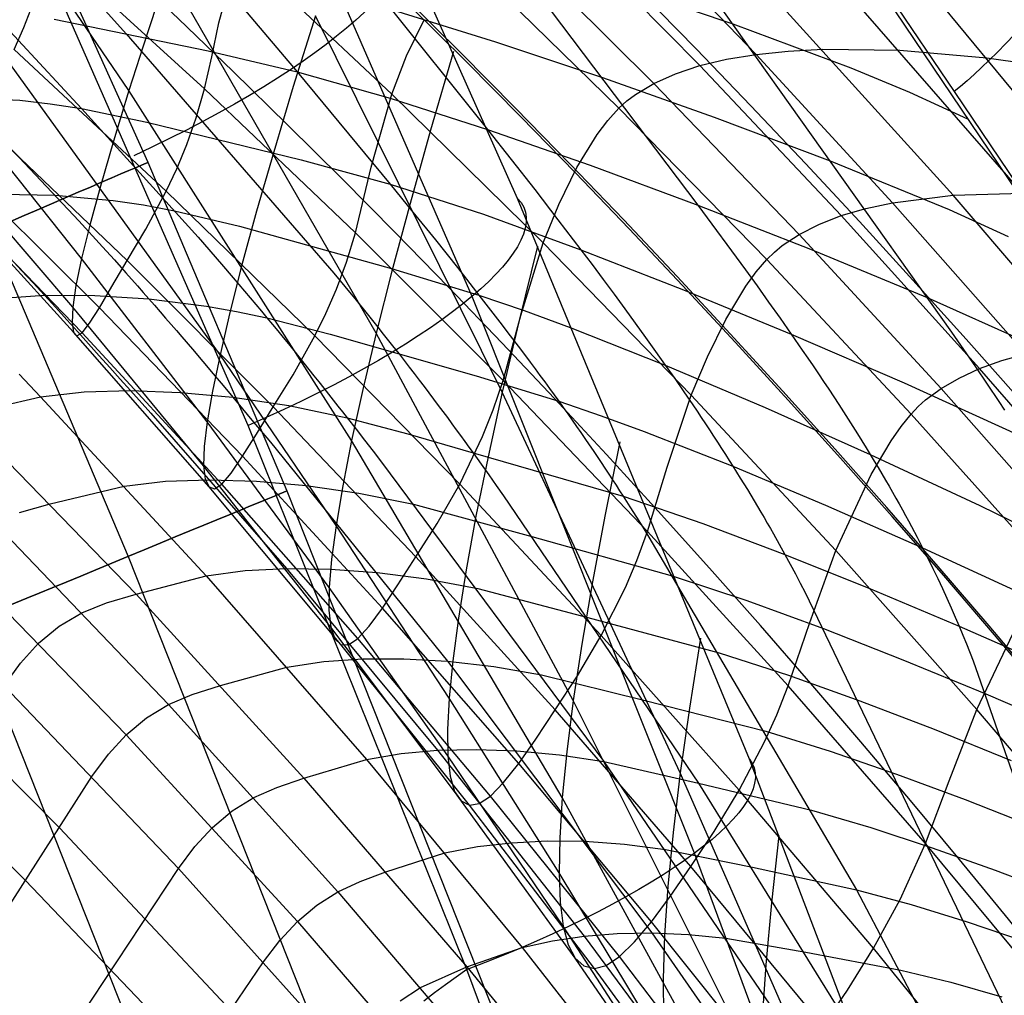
# Model space of a CAD drawing. Extents: x -919 to -345, y -585 to -19.
# Tile 113 of 123: x -442 to -413, y -191 to -163. Entities that reach past the tile are written whole.
import ezdxf

# ---------------------------------------------------------------- set-up
doc = ezdxf.new("R2010")
doc.units = 0
doc.layers.add('SCHIUMATO', color=84, linetype='CONTINUOUS')
doc.layers.add('TELAIO', color=3, linetype='CONTINUOUS')

msp = doc.modelspace()

# ---------------------------------------------------------------- linework, layer by layer
at = {"layer": 'SCHIUMATO'}
for p, q in [((-428.54, -171.019, -42.379), (-438.994, -147.056, -41.884)), ((-435.053, -174.773, -46.997), (-445.325, -151.35, -46.996)), ((-427.215, -168.166, -34.141), (-434.411, -152.063, -33.542)), ((-446.791, -154.251, 257.233), (-438.592, -163.38, 255.924)), ((-441.857, -154.781, 268.892), (-433.623, -164.483, 267.64)), ((-438.515, -165.029, 12.889), (-445.292, -155.079, 13.268)), ((-436.381, -155.802, 280.575), (-428.086, -166.164, 279.423)), ((-448.006, -156.822, 246.79), (-439.894, -165.553, 245.472)), ((-430.356, -157.262, 292.282), (-421.976, -168.366, 291.272)), ((-423.793, -159.125, 304.016), (-414.6, -172.057, 303.134)), ((-420.279, -163.985, 202.983), (-424.333, -159.761, 204.056)), ((-421.92, -164.306, 196.751), (-426.126, -160.036, 197.456)), ((-423.253, -164.825, 190.956), (-427.573, -160.529, 191.341)), ((-414.556, -168.075, 208.152), (-421.207, -160.73, 210.767)), ((-412.54, -168.017, 214.764), (-418.791, -160.832, 218.184)), ((-417.372, -160.833, 315.904), (-414.526, -165.056, 315.693)), ((-436.321, -164.977, 154.438), (-440.811, -160.887, 154.536)), ((-435.899, -163.066, 161.851), (-435.338, -160.944, 169.458)), ((-430.872, -165.131, 169.381), (-435.338, -160.944, 169.458)), ((-424.273, -165.545, 185.612), (-428.666, -161.245, 185.725)), ((-437.383, -161.566, -2.628), (-437.988, -163.382, 5.127)), ((-431.328, -172.087, -3.011), (-437.383, -161.566, -2.628)), ((-417.003, -161.58, 315.894), (-407.296, -176.014, 315.234)), ((-424.306, -161.959, 297.833), (-420.954, -163.091, 303.734)), ((-410.269, -168.126, 221.744), (-415.209, -162.133, 225.438)), ((-441.571, -163.199, 142.91), (-441.296, -162.5, 146.849)), ((-433.094, -162.859, -18.338), (-433.737, -164.917, -10.586)), ((-427.66, -173.799, -18.732), (-433.094, -162.859, -18.338)), ((-430.826, -162.69, 279.805), (-427.862, -163.615, 285.688)), ((-435.867, -172.715, 28.283), (-442.896, -162.986, 28.614)), ((-440.691, -162.954, 250.775), (-436.209, -163.876, 261.651)), ((-436.109, -164.054, 158.156), (-435.899, -163.066, 161.851)), ((-430.441, -164.021, 173.44), (-429.919, -162.954, 177.594)), ((-420.954, -163.091, 303.734), (-417.528, -164.367, 309.671)), ((-441.856, -163.833, 138.925), (-441.571, -163.199, 142.91)), ((-438.592, -163.38, 255.924), (-432.562, -170.337, 254.956)), ((-437.988, -163.382, 5.127), (-438.515, -165.029, 12.889)), ((-427.862, -163.615, 285.688), (-424.751, -164.652, 291.601)), ((-437.429, -167.952, 138.837), (-441.856, -163.833, 138.925)), ((-436.209, -163.876, 261.651), (-433.623, -164.483, 267.64)), ((-430.872, -165.131, 169.381), (-430.441, -164.021, 173.44)), ((-429.082, -163.891, -33.991), (-429.746, -166.182, -26.278)), ((-421.137, -164.122, 199.817), (-420.279, -163.985, 202.983)), ((-420.279, -163.985, 202.983), (-419.346, -163.888, 206.255)), ((-416.312, -168.296, 201.912), (-420.279, -163.985, 202.983)), ((-419.346, -163.888, 206.255), (-418.337, -163.832, 209.633)), ((-418.337, -163.832, 209.633), (-416.098, -163.861, 216.7)), ((-416.098, -163.861, 216.7), (-413.57, -164.079, 224.178)), ((-436.321, -164.977, 154.438), (-436.109, -164.054, 158.156)), ((-422.629, -164.545, 193.783), (-421.92, -164.306, 196.751)), ((-421.92, -164.306, 196.751), (-421.137, -164.122, 199.817)), ((-417.804, -168.668, 196.045), (-421.92, -164.306, 196.751)), ((-413.57, -164.079, 224.178), (-410.759, -164.479, 232.057)), ((-433.623, -164.483, 267.64), (-430.917, -165.249, 273.556)), ((-433.623, -164.483, 267.64), (-430.919, -167.754, 267.194)), ((-423.253, -164.825, 190.956), (-422.629, -164.545, 193.783)), ((-417.528, -164.367, 309.671), (-415.819, -165.08, 312.664)), ((-424.751, -164.652, 291.601), (-421.497, -165.8, 297.52)), ((-423.79, -165.142, 188.282), (-423.253, -164.825, 190.956)), ((-419.027, -169.215, 190.569), (-423.253, -164.825, 190.956)), ((-438.515, -165.029, 12.889), (-438.967, -166.507, 20.664)), ((-432.04, -175.207, 12.535), (-438.515, -165.029, 12.889)), ((-436.564, -165.826, 150.64), (-436.321, -164.977, 154.438)), ((-431.931, -169.169, 154.336), (-436.321, -164.977, 154.438)), ((-433.737, -164.917, -10.586), (-434.307, -166.81, -2.821)), ((-431.47, -167.258, 161.748), (-430.872, -165.131, 169.381)), ((-426.47, -169.459, 169.342), (-430.872, -165.131, 169.381)), ((-424.035, -165.329, 186.958), (-423.79, -165.142, 188.282)), ((-415.819, -165.08, 312.664), (-414.133, -165.855, 315.682)), ((-414.526, -165.056, 315.693), (-407.418, -175.621, 315.172)), ((-439.89, -169.91, 44.011), (-443.623, -165.236, 44.164)), ((-443.374, -165.217, 235.549), (-441.688, -165.314, 240.531)), ((-443.374, -165.217, 235.549), (-439.968, -168.821, 235.176)), ((-441.688, -165.314, 240.531), (-440.803, -165.414, 243.013)), ((-440.803, -165.414, 243.013), (-439.894, -165.553, 245.472)), ((-430.917, -165.249, 273.556), (-428.086, -166.164, 279.423)), ((-424.273, -165.545, 185.612), (-424.035, -165.329, 186.958)), ((-439.894, -165.553, 245.472), (-437.99, -165.948, 250.353)), ((-439.894, -165.553, 245.472), (-436.504, -169.299, 245.076)), ((-424.592, -165.898, 183.696), (-424.273, -165.545, 185.612)), ((-419.974, -169.944, 185.496), (-424.273, -165.545, 185.612)), ((-438.571, -169.971, 122.72), (-442.921, -165.812, 122.815)), ((-437.99, -165.948, 250.353), (-433.505, -167.045, 261.216)), ((-436.836, -166.602, 146.763), (-436.564, -165.826, 150.64)), ((-424.903, -166.31, 181.711), (-424.592, -165.898, 183.696)), ((-421.497, -165.8, 297.52), (-418.124, -167.07, 303.453)), ((-429.746, -166.182, -26.278), (-430.342, -168.312, -18.541)), ((-428.086, -166.164, 279.423), (-425.107, -167.205, 285.331)), ((-428.086, -166.164, 279.423), (-426.718, -167.913, 279.228)), ((-425.493, -167.27, 177.604), (-424.903, -166.31, 181.711)), ((-438.967, -166.507, 20.664), (-439.346, -167.814, 28.447)), ((-437.127, -167.31, 142.823), (-436.836, -166.602, 146.763)), ((-440.147, -171.326, 59.585), (-444.04, -166.793, 59.722)), ((-434.307, -166.81, -2.821), (-434.804, -168.535, 4.94)), ((-439.373, -171.345, 106.698), (-443.633, -167.123, 106.794)), ((-433.505, -167.045, 261.216), (-430.919, -167.754, 267.194)), ((-418.124, -167.07, 303.453), (-414.672, -168.49, 309.425)), ((-437.429, -167.952, 138.837), (-437.127, -167.31, 142.823)), ((-431.931, -169.169, 154.336), (-431.47, -167.258, 161.748)), ((-426.021, -168.346, 173.434), (-425.493, -167.27, 177.604)), ((-425.107, -167.205, 285.331), (-421.976, -168.366, 291.272)), ((-440.124, -172.057, 75.183), (-444.157, -167.647, 75.298)), ((-439.877, -172.078, 90.714), (-444.033, -167.772, 90.808)), ((-439.346, -167.814, 28.447), (-439.653, -168.948, 36.23)), ((-438.027, -169.059, 130.785), (-437.429, -167.952, 138.837)), ((-433.11, -172.168, 138.732), (-437.429, -167.952, 138.837)), ((-430.919, -167.754, 267.194), (-428.211, -168.628, 273.098)), ((-430.919, -167.754, 267.194), (-430.257, -168.567, 267.053)), ((-426.718, -167.913, 279.228), (-426.042, -168.788, 279.106)), ((-414.556, -168.075, 208.152), (-412.54, -168.017, 214.764)), ((-442.224, -168.042, 230.305), (-440.657, -168.075, 235.248)), ((-440.657, -168.075, 235.248), (-438.973, -168.228, 240.228)), ((-438.973, -168.228, 240.228), (-438.092, -168.358, 242.703)), ((-430.342, -168.312, -18.541), (-430.869, -170.281, -10.782)), ((-420.476, -184.471, -34.679), (-427.215, -168.166, -34.141)), ((-417.091, -168.46, 198.935), (-416.312, -168.296, 201.912)), ((-416.312, -168.296, 201.912), (-414.556, -168.075, 208.152)), ((-412.436, -172.689, 200.844), (-416.312, -168.296, 201.912)), ((-410.861, -172.394, 206.676), (-414.556, -168.075, 208.152)), ((-438.092, -168.358, 242.703), (-437.188, -168.526, 245.151)), ((-437.188, -168.526, 245.151), (-435.298, -168.979, 249.994)), ((-434.804, -168.535, 4.94), (-435.228, -170.095, 12.71)), ((-430.257, -168.567, 267.053), (-429.605, -169.376, 266.894)), ((-426.47, -169.459, 169.342), (-426.021, -168.346, 173.434)), ((-421.976, -168.366, 291.272), (-418.701, -169.644, 297.224)), ((-421.976, -168.366, 291.272), (-420.594, -170.243, 291.098)), ((-417.804, -168.668, 196.045), (-417.091, -168.46, 198.935)), ((-414.672, -168.49, 309.425), (-412.949, -169.275, 312.438)), ((-439.968, -168.821, 235.176), (-439.28, -169.577, 235.084)), ((-428.211, -168.628, 273.098), (-425.377, -169.659, 278.954)), ((-426.042, -168.788, 279.106), (-425.377, -169.659, 278.954)), ((-418.453, -168.924, 193.24), (-417.804, -168.668, 196.045)), ((-413.783, -173.116, 195.34), (-417.804, -168.668, 196.045)), ((-439.653, -168.948, 36.23), (-439.89, -169.91, 44.011)), ((-438.571, -169.971, 122.72), (-438.027, -169.059, 130.785)), ((-435.298, -168.979, 249.994), (-430.877, -170.202, 260.685)), ((-432.192, -170.021, 150.539), (-431.931, -169.169, 154.336)), ((-427.636, -173.463, 154.232), (-431.931, -169.169, 154.336)), ((-419.027, -169.215, 190.569), (-418.453, -168.924, 193.24)), ((-436.504, -169.299, 245.076), (-435.823, -170.082, 244.979)), ((-429.605, -169.376, 266.894), (-428.965, -170.18, 266.719)), ((-427.119, -171.572, 161.664), (-426.47, -169.459, 169.342)), ((-422.165, -173.887, 169.3), (-426.47, -169.459, 169.342)), ((-419.522, -169.538, 188.043), (-419.027, -169.215, 190.569)), ((-414.897, -173.697, 190.18), (-419.027, -169.215, 190.569)), ((-439.28, -169.577, 235.084), (-438.939, -169.956, 235.025)), ((-426.639, -169.554, -34.19), (-427.182, -171.756, -26.473)), ((-425.377, -169.659, 278.954), (-422.394, -170.824, 284.851)), ((-425.377, -169.659, 278.954), (-425.05, -170.092, 278.863)), ((-419.974, -169.944, 185.496), (-419.751, -169.726, 186.785)), ((-419.751, -169.726, 186.785), (-419.522, -169.538, 188.043)), ((-418.701, -169.644, 297.224), (-415.304, -171.05, 303.195)), ((-441.972, -169.906, 225.161), (-441.636, -170.267, 225.085)), ((-439.89, -169.91, 44.011), (-440.055, -170.704, 51.789)), ((-436.24, -174.662, 43.863), (-439.89, -169.91, 44.011)), ((-439.016, -170.732, 114.712), (-438.571, -169.971, 122.72)), ((-438.939, -169.956, 235.025), (-438.601, -170.335, 234.954)), ((-434.322, -174.23, 122.626), (-438.571, -169.971, 122.72)), ((-432.482, -170.803, 146.661), (-432.192, -170.021, 150.539)), ((-420.279, -170.299, 183.638), (-419.974, -169.944, 185.496)), ((-415.775, -174.437, 185.375), (-419.974, -169.944, 185.496)), ((-441.636, -170.267, 225.085), (-441.302, -170.627, 224.998)), ((-435.823, -170.082, 244.979), (-435.487, -170.474, 244.916)), ((-435.228, -170.095, 12.71), (-435.582, -171.489, 20.492)), ((-430.869, -170.281, -10.782), (-431.328, -172.087, -3.011)), ((-430.877, -170.202, 260.685), (-428.339, -170.977, 266.526)), ((-428.965, -170.18, 266.719), (-428.339, -170.977, 266.526)), ((-425.05, -170.092, 278.863), (-424.728, -170.524, 278.761)), ((-420.594, -170.243, 291.098), (-420.254, -170.712, 291.038)), ((-420.58, -170.715, 181.69), (-420.279, -170.299, 183.638)), ((-438.601, -170.335, 234.954), (-438.266, -170.713, 234.868)), ((-435.487, -170.474, 244.916), (-435.154, -170.865, 244.838)), ((-432.562, -170.337, 254.956), (-432.235, -170.733, 254.89)), ((-424.728, -170.524, 278.761), (-424.41, -170.952, 278.649)), ((-441.302, -170.627, 224.998), (-440.972, -170.985, 224.897)), ((-440.055, -170.704, 51.789), (-440.147, -171.326, 59.585)), ((-439.373, -171.345, 106.698), (-439.016, -170.732, 114.712)), ((-438.266, -170.713, 234.868), (-438.1, -170.901, 234.819)), ((-435.154, -170.865, 244.838), (-434.989, -171.06, 244.793)), ((-432.791, -171.517, 142.719), (-432.482, -170.803, 146.661)), ((-432.235, -170.733, 254.89), (-431.911, -171.129, 254.814)), ((-422.394, -170.824, 284.851), (-419.259, -172.115, 290.782)), ((-421.163, -171.686, 177.61), (-420.58, -170.715, 181.69)), ((-420.254, -170.712, 291.038), (-419.918, -171.181, 290.967)), ((-442.336, -171.075, 220.045), (-440.972, -170.985, 224.897)), ((-440.972, -170.985, 224.897), (-439.506, -170.988, 229.805)), ((-440.972, -170.985, 224.897), (-440.645, -171.342, 224.782)), ((-439.506, -170.988, 229.805), (-437.936, -171.089, 234.766)), ((-438.1, -170.901, 234.819), (-437.936, -171.089, 234.766)), ((-437.936, -171.089, 234.766), (-436.262, -171.3, 239.741)), ((-437.936, -171.089, 234.766), (-437.772, -171.275, 234.707)), ((-434.989, -171.06, 244.793), (-434.825, -171.254, 244.744)), ((-431.911, -171.129, 254.814), (-431.59, -171.523, 254.725)), ((-422.073, -187.212, -42.667), (-428.54, -171.019, -42.379)), ((-428.339, -170.977, 266.526), (-427.027, -171.427, 269.413)), ((-428.339, -170.977, 266.526), (-427.727, -171.767, 266.312)), ((-424.41, -170.952, 278.649), (-424.099, -171.376, 278.527)), ((-419.918, -171.181, 290.967), (-419.586, -171.649, 290.883)), ((-415.304, -171.05, 303.195), (-411.825, -172.609, 309.208)), ((-440.645, -171.342, 224.782), (-440.322, -171.696, 224.654)), ((-440.147, -171.326, 59.585), (-440.166, -171.777, 67.407)), ((-436.345, -175.943, 59.453), (-440.147, -171.326, 59.585)), ((-439.659, -171.8, 98.637), (-439.373, -171.345, 106.698)), ((-435.211, -175.665, 106.608), (-439.373, -171.345, 106.698)), ((-437.772, -171.275, 234.707), (-437.611, -171.461, 234.645)), ((-437.611, -171.461, 234.645), (-437.45, -171.646, 234.577)), ((-436.262, -171.3, 239.741), (-435.391, -171.452, 242.203)), ((-435.391, -171.452, 242.203), (-434.503, -171.64, 244.63)), ((-434.825, -171.254, 244.744), (-434.663, -171.447, 244.689)), ((-434.663, -171.447, 244.689), (-434.503, -171.64, 244.63)), ((-427.027, -171.427, 269.413), (-425.689, -171.919, 272.266)), ((-424.099, -171.376, 278.527), (-423.793, -171.796, 278.394)), ((-440.322, -171.696, 224.654), (-440.003, -172.047, 224.514)), ((-437.45, -171.646, 234.577), (-437.291, -171.83, 234.505)), ((-435.582, -171.489, 20.492), (-435.867, -172.715, 28.283)), ((-434.503, -171.64, 244.63), (-432.662, -172.118, 249.4)), ((-434.503, -171.64, 244.63), (-434.344, -171.832, 244.564)), ((-433.11, -172.168, 138.732), (-432.791, -171.517, 142.719)), ((-431.59, -171.523, 254.725), (-431.274, -171.916, 254.621)), ((-427.182, -171.756, -26.473), (-427.66, -173.799, -18.732)), ((-427.636, -173.463, 154.232), (-427.119, -171.572, 161.664)), ((-421.699, -172.771, 173.424), (-421.163, -171.686, 177.61)), ((-419.586, -171.649, 290.883), (-419.259, -172.115, 290.782)), ((-440.166, -171.777, 67.407), (-440.124, -172.057, 75.183)), ((-439.877, -172.078, 90.714), (-439.659, -171.8, 98.637)), ((-437.291, -171.83, 234.505), (-437.133, -172.013, 234.429)), ((-437.133, -172.013, 234.429), (-436.977, -172.196, 234.349)), ((-434.344, -171.832, 244.564), (-434.187, -172.023, 244.493)), ((-434.187, -172.023, 244.493), (-434.031, -172.212, 244.417)), ((-431.274, -171.916, 254.621), (-431.119, -172.111, 254.563)), ((-427.727, -171.767, 266.312), (-427.429, -172.159, 266.193)), ((-425.689, -171.919, 272.266), (-422.921, -173.017, 277.933)), ((-423.793, -171.796, 278.394), (-423.495, -172.21, 278.251)), ((-440.124, -172.057, 75.183), (-440.03, -172.162, 82.882)), ((-436.186, -176.556, 75.071), (-440.124, -172.057, 75.183)), ((-440.03, -172.162, 82.882), (-439.877, -172.078, 90.714)), ((-440.003, -172.047, 224.514), (-439.688, -172.395, 224.362)), ((-435.818, -176.477, 90.623), (-439.877, -172.078, 90.714)), ((-436.977, -172.196, 234.349), (-436.669, -172.556, 234.177)), ((-434.031, -172.212, 244.417), (-433.877, -172.401, 244.335)), ((-433.742, -173.294, 130.684), (-433.11, -172.168, 138.732)), ((-428.895, -176.474, 138.615), (-433.11, -172.168, 138.732)), ((-432.662, -172.118, 249.4), (-428.421, -173.329, 259.781)), ((-431.328, -172.087, -3.011), (-431.717, -173.729, 4.758)), ((-425.595, -182.773, -3.363), (-431.328, -172.087, -3.011)), ((-431.119, -172.111, 254.563), (-430.964, -172.306, 254.499)), ((-430.964, -172.306, 254.499), (-430.812, -172.499, 254.43)), ((-427.429, -172.159, 266.193), (-427.135, -172.547, 266.062)), ((-423.495, -172.21, 278.251), (-423.204, -172.617, 278.097)), ((-419.259, -172.115, 290.782), (-415.978, -173.53, 296.723)), ((-419.259, -172.115, 290.782), (-418.938, -172.579, 290.663)), ((-414.6, -172.057, 303.134), (-413.905, -173.068, 303.049)), ((-439.688, -172.395, 224.362), (-439.377, -172.741, 224.199)), ((-436.669, -172.556, 234.177), (-436.366, -172.913, 233.99)), ((-433.877, -172.401, 244.335), (-433.725, -172.588, 244.248)), ((-433.725, -172.588, 244.248), (-433.575, -172.774, 244.156)), ((-430.812, -172.499, 254.43), (-430.661, -172.692, 254.355)), ((-427.135, -172.547, 266.062), (-426.847, -172.932, 265.917)), ((-418.938, -172.579, 290.663), (-418.78, -172.809, 290.596)), ((-439.377, -172.741, 224.199), (-439.07, -173.083, 224.028)), ((-435.867, -172.715, 28.283), (-436.087, -173.772, 36.074)), ((-432.491, -177.675, 28.123), (-435.867, -172.715, 28.283)), ((-433.575, -172.774, 244.156), (-433.427, -172.958, 244.06)), ((-430.661, -172.692, 254.355), (-430.512, -172.883, 254.275)), ((-430.512, -172.883, 254.275), (-430.364, -173.074, 254.188)), ((-423.204, -172.617, 278.097), (-422.921, -173.017, 277.933)), ((-422.165, -173.887, 169.3), (-421.699, -172.771, 173.424)), ((-418.78, -172.809, 290.596), (-418.625, -173.038, 290.525)), ((-413.783, -173.116, 195.34), (-413.137, -172.883, 198.055)), ((-413.137, -172.883, 198.055), (-412.436, -172.689, 200.844)), ((-444.601, -173.184, 205.305), (-438.308, -179.672, 203.022)), ((-439.07, -173.083, 224.028), (-438.767, -173.422, 223.848)), ((-436.366, -172.913, 233.99), (-436.069, -173.264, 233.79)), ((-433.427, -172.958, 244.06), (-433.28, -173.141, 243.958)), ((-433.28, -173.141, 243.958), (-433.135, -173.323, 243.853)), ((-430.364, -173.074, 254.188), (-430.219, -173.263, 254.096)), ((-426.847, -172.932, 265.917), (-426.705, -173.123, 265.839)), ((-426.705, -173.123, 265.839), (-426.565, -173.314, 265.756)), ((-422.921, -173.017, 277.933), (-420.013, -174.251, 283.615)), ((-422.921, -173.017, 277.933), (-422.647, -173.409, 277.758)), ((-418.625, -173.038, 290.525), (-418.471, -173.266, 290.449)), ((-414.373, -173.392, 192.698), (-413.783, -173.116, 195.34)), ((-413.905, -173.068, 303.049), (-413.563, -173.573, 302.987)), ((-409.855, -177.65, 194.638), (-413.783, -173.116, 195.34)), ((-441.705, -173.279, 214.4), (-441.083, -173.936, 214.1)), ((-438.767, -173.422, 223.848), (-438.467, -173.757, 223.661)), ((-436.069, -173.264, 233.79), (-435.778, -173.61, 233.577)), ((-434.322, -174.23, 122.626), (-433.742, -173.294, 130.684)), ((-433.135, -173.323, 243.853), (-432.992, -173.502, 243.742)), ((-430.219, -173.263, 254.096), (-430.076, -173.45, 253.998)), ((-430.076, -173.45, 253.998), (-429.934, -173.637, 253.894)), ((-428.421, -173.329, 259.781), (-426.02, -174.064, 265.377)), ((-427.922, -174.312, 150.428), (-427.636, -173.463, 154.232)), ((-423.44, -177.857, 154.126), (-427.636, -173.463, 154.232)), ((-426.565, -173.314, 265.756), (-426.426, -173.503, 265.669)), ((-422.647, -173.409, 277.758), (-422.382, -173.793, 277.571)), ((-418.471, -173.266, 290.449), (-418.319, -173.493, 290.369)), ((-414.897, -173.697, 190.18), (-414.373, -173.392, 192.698)), ((-439.814, -173.794, 218.888), (-438.467, -173.757, 223.661)), ((-438.467, -173.757, 223.661), (-437.028, -173.808, 228.484)), ((-438.467, -173.757, 223.661), (-437.88, -174.417, 223.269)), ((-435.778, -173.61, 233.577), (-435.493, -173.95, 233.352)), ((-432.992, -173.502, 243.742), (-432.85, -173.681, 243.628)), ((-432.85, -173.681, 243.628), (-432.711, -173.857, 243.509)), ((-431.717, -173.729, 4.758), (-432.04, -175.207, 12.535)), ((-429.934, -173.637, 253.894), (-429.795, -173.821, 253.785)), ((-426.426, -173.503, 265.669), (-426.289, -173.691, 265.577)), ((-426.289, -173.691, 265.577), (-426.154, -173.878, 265.479)), ((-418.319, -173.493, 290.369), (-418.17, -173.717, 290.283)), ((-418.17, -173.717, 290.283), (-418.024, -173.939, 290.194)), ((-415.978, -173.53, 296.723), (-412.574, -175.08, 302.685)), ((-415.353, -174.027, 187.801), (-414.897, -173.697, 190.18)), ((-410.865, -178.269, 189.79), (-414.897, -173.697, 190.18)), ((-413.563, -173.573, 302.987), (-413.226, -174.077, 302.909)), ((-443.329, -174.465, 204.84), (-441.083, -173.936, 214.1)), ((-441.083, -173.936, 214.1), (-439.814, -173.794, 218.888)), ((-441.083, -173.936, 214.1), (-436.273, -179.146, 211.554)), ((-437.028, -173.808, 228.484), (-435.493, -173.95, 233.352)), ((-436.087, -173.772, 36.074), (-436.24, -174.662, 43.863)), ((-435.493, -173.95, 233.352), (-433.868, -174.19, 238.223)), ((-435.493, -173.95, 233.352), (-435.214, -174.283, 233.117)), ((-432.711, -173.857, 243.509), (-432.573, -174.032, 243.386)), ((-432.573, -174.032, 243.386), (-432.438, -174.205, 243.259)), ((-429.795, -173.821, 253.785), (-429.657, -174.004, 253.671)), ((-429.657, -174.004, 253.671), (-429.521, -174.186, 253.551)), ((-427.66, -173.799, -18.732), (-428.075, -175.683, -10.968)), ((-422.485, -184.875, -19.093), (-427.66, -173.799, -18.732)), ((-426.154, -173.878, 265.479), (-426.02, -174.064, 265.377)), ((-422.866, -175.986, 161.578), (-422.165, -173.887, 169.3)), ((-422.382, -173.793, 277.571), (-422.125, -174.169, 277.372)), ((-417.962, -178.411, 169.256), (-422.165, -173.887, 169.3)), ((-418.024, -173.939, 290.194), (-417.88, -174.159, 290.099)), ((-415.565, -174.217, 186.608), (-415.353, -174.027, 187.801)), ((-435.214, -174.283, 233.117), (-434.94, -174.612, 232.874)), ((-434.808, -175.02, 114.62), (-434.322, -174.23, 122.626)), ((-430.171, -178.588, 122.531), (-434.322, -174.23, 122.626)), ((-433.868, -174.19, 238.223), (-432.172, -174.545, 242.995)), ((-432.438, -174.205, 243.259), (-432.304, -174.376, 243.129)), ((-429.521, -174.186, 253.551), (-429.388, -174.366, 253.427)), ((-428.233, -175.095, 146.545), (-427.922, -174.312, 150.428)), ((-426.02, -174.064, 265.377), (-424.786, -174.486, 268.122)), ((-426.02, -174.064, 265.377), (-425.888, -174.249, 265.268)), ((-425.888, -174.249, 265.268), (-425.759, -174.433, 265.154)), ((-422.125, -174.169, 277.372), (-421.999, -174.355, 277.267)), ((-420.013, -174.251, 283.615), (-416.961, -175.613, 289.309)), ((-417.88, -174.159, 290.099), (-417.739, -174.376, 290)), ((-415.775, -174.437, 185.375), (-415.565, -174.217, 186.608)), ((-413.226, -174.077, 302.909), (-413.06, -174.328, 302.862)), ((-437.88, -174.417, 223.269), (-433.932, -178.933, 220.33)), ((-434.94, -174.612, 232.874), (-434.404, -175.256, 232.366)), ((-432.304, -174.376, 243.129), (-432.172, -174.545, 242.995)), ((-432.172, -174.545, 242.995), (-430.411, -175.018, 247.632)), ((-432.172, -174.545, 242.995), (-431.913, -174.876, 242.717)), ((-429.388, -174.366, 253.427), (-429.256, -174.543, 253.297)), ((-429.256, -174.543, 253.297), (-429.127, -174.719, 253.163)), ((-425.759, -174.433, 265.154), (-425.631, -174.615, 265.034)), ((-425.631, -174.615, 265.034), (-425.505, -174.796, 264.909)), ((-424.786, -174.486, 268.122), (-423.533, -174.943, 270.822)), ((-421.999, -174.355, 277.267), (-421.876, -174.539, 277.159)), ((-421.876, -174.539, 277.159), (-421.754, -174.721, 277.047)), ((-417.739, -174.376, 290), (-417.601, -174.591, 289.897)), ((-417.601, -174.591, 289.897), (-417.466, -174.802, 289.788)), ((-416.065, -174.796, 183.574), (-415.775, -174.437, 185.375)), ((-411.675, -179.023, 185.249), (-415.775, -174.437, 185.375)), ((-436.24, -174.662, 43.863), (-436.327, -175.386, 51.649)), ((-432.693, -179.483, 43.719), (-436.24, -174.662, 43.863)), ((-428.687, -190.595, -46.998), (-435.053, -174.773, -46.997)), ((-431.913, -174.876, 242.717), (-431.662, -175.201, 242.427)), ((-429.127, -174.719, 253.163), (-428.999, -174.893, 253.024)), ((-428.999, -174.893, 253.024), (-428.874, -175.065, 252.881)), ((-425.505, -174.796, 264.909), (-425.38, -174.975, 264.779)), ((-421.754, -174.721, 277.047), (-421.635, -174.902, 276.931)), ((-421.635, -174.902, 276.931), (-421.517, -175.082, 276.811)), ((-417.466, -174.802, 289.788), (-417.335, -175.01, 289.675)), ((-416.358, -175.217, 181.664), (-416.065, -174.796, 183.574)), ((-435.211, -175.665, 106.608), (-434.808, -175.02, 114.62)), ((-430.411, -175.018, 247.632), (-428.511, -175.568, 252.425)), ((-428.895, -176.474, 138.615), (-428.233, -175.095, 146.545)), ((-428.874, -175.065, 252.881), (-428.751, -175.235, 252.733)), ((-425.38, -174.975, 264.779), (-425.258, -175.153, 264.643)), ((-425.258, -175.153, 264.643), (-425.138, -175.329, 264.502)), ((-423.533, -174.943, 270.822), (-420.954, -175.957, 276.147)), ((-421.517, -175.082, 276.811), (-421.401, -175.259, 276.687)), ((-417.335, -175.01, 289.675), (-417.207, -175.215, 289.558)), ((-436.327, -175.386, 51.649), (-436.345, -175.943, 59.453)), ((-434.404, -175.256, 232.366), (-429.249, -181.626, 227.114)), ((-432.04, -175.207, 12.535), (-432.297, -176.523, 20.325)), ((-425.916, -185.591, 12.207), (-432.04, -175.207, 12.535)), ((-431.662, -175.201, 242.427), (-431.416, -175.52, 242.127)), ((-428.751, -175.235, 252.733), (-428.63, -175.403, 252.581)), ((-428.63, -175.403, 252.581), (-428.511, -175.568, 252.425)), ((-425.138, -175.329, 264.502), (-425.02, -175.503, 264.356)), ((-424.242, -175.246, -34.383), (-424.67, -177.362, -26.662)), ((-421.401, -175.259, 276.687), (-421.286, -175.436, 276.559)), ((-421.286, -175.436, 276.559), (-421.174, -175.611, 276.426)), ((-417.207, -175.215, 289.558), (-417.082, -175.416, 289.435)), ((-417.082, -175.416, 289.435), (-416.961, -175.613, 289.309)), ((-416.934, -176.198, 177.611), (-416.358, -175.217, 181.664)), ((-435.547, -176.158, 98.548), (-435.211, -175.665, 106.608)), ((-431.146, -180.085, 106.522), (-435.211, -175.665, 106.608)), ((-431.416, -175.52, 242.127), (-431.175, -175.833, 241.819)), ((-428.511, -175.568, 252.425), (-424.148, -176.828, 263.02)), ((-428.511, -175.568, 252.425), (-428.394, -175.731, 252.265)), ((-428.075, -175.683, -10.968), (-428.426, -177.408, -3.19)), ((-428.394, -175.731, 252.265), (-428.279, -175.892, 252.101)), ((-425.02, -175.503, 264.356), (-424.904, -175.676, 264.205)), ((-424.904, -175.676, 264.205), (-424.789, -175.847, 264.05)), ((-421.174, -175.611, 276.426), (-421.063, -175.785, 276.289)), ((-416.961, -175.613, 289.309), (-413.772, -177.1, 294.991)), ((-416.961, -175.613, 289.309), (-416.844, -175.806, 289.177)), ((-436.345, -175.943, 59.453), (-436.294, -176.333, 67.284)), ((-432.646, -180.639, 59.325), (-436.345, -175.943, 59.453)), ((-431.175, -175.833, 241.819), (-424.709, -184.546, 233.006)), ((-428.279, -175.892, 252.101), (-428.055, -176.207, 251.764)), ((-424.789, -175.847, 264.05), (-424.677, -176.016, 263.889)), ((-424.677, -176.016, 263.889), (-424.567, -176.182, 263.724)), ((-423.44, -177.857, 154.126), (-422.866, -175.986, 161.578)), ((-421.063, -175.785, 276.289), (-420.954, -175.957, 276.147)), ((-420.954, -175.957, 276.147), (-418.259, -177.087, 281.443)), ((-420.954, -175.957, 276.147), (-420.847, -176.129, 276.001)), ((-416.844, -175.806, 289.177), (-416.731, -175.994, 289.041)), ((-416.731, -175.994, 289.041), (-416.621, -176.179, 288.901)), ((-436.294, -176.333, 67.284), (-436.186, -176.556, 75.071)), ((-435.818, -176.477, 90.623), (-435.547, -176.158, 98.548)), ((-428.055, -176.207, 251.764), (-427.838, -176.516, 251.415)), ((-424.567, -176.182, 263.724), (-424.459, -176.347, 263.555)), ((-420.847, -176.129, 276.001), (-420.741, -176.299, 275.849)), ((-420.741, -176.299, 275.849), (-420.637, -176.468, 275.693)), ((-417.962, -178.411, 169.256), (-416.934, -176.198, 177.611)), ((-416.621, -176.179, 288.901), (-416.515, -176.361, 288.756)), ((-440.802, -177.05, 203.927), (-438.657, -176.532, 212.832)), ((-438.657, -176.532, 212.832), (-437.45, -176.391, 217.431)), ((-437.45, -176.391, 217.431), (-436.173, -176.35, 222.013)), ((-436.186, -176.556, 75.071), (-436.031, -176.61, 82.782)), ((-432.35, -181.141, 74.96), (-436.186, -176.556, 75.071)), ((-436.173, -176.35, 222.013), (-434.811, -176.391, 226.64)), ((-436.031, -176.61, 82.782), (-435.818, -176.477, 90.623)), ((-431.86, -180.969, 90.533), (-435.818, -176.477, 90.623)), ((-434.811, -176.391, 226.64), (-433.362, -176.517, 231.307)), ((-433.362, -176.517, 231.307), (-431.831, -176.735, 235.975)), ((-432.297, -176.523, 20.325), (-432.491, -177.675, 28.123)), ((-429.558, -177.624, 130.577), (-428.895, -176.474, 138.615)), ((-424.781, -180.879, 138.496), (-428.895, -176.474, 138.615)), ((-427.838, -176.516, 251.415), (-427.626, -176.818, 251.057)), ((-424.459, -176.347, 263.555), (-424.353, -176.51, 263.381)), ((-424.353, -176.51, 263.381), (-424.25, -176.67, 263.203)), ((-420.637, -176.468, 275.693), (-420.534, -176.635, 275.532)), ((-416.515, -176.361, 288.756), (-416.412, -176.539, 288.607)), ((-416.412, -176.539, 288.607), (-416.312, -176.714, 288.453)), ((-431.831, -176.735, 235.975), (-430.237, -177.06, 240.546)), ((-427.626, -176.818, 251.057), (-421.956, -185.175, 240.82)), ((-424.25, -176.67, 263.203), (-424.148, -176.828, 263.02)), ((-424.148, -176.828, 263.02), (-421.833, -177.617, 268.216)), ((-424.148, -176.828, 263.02), (-424.049, -176.984, 262.834)), ((-420.534, -176.635, 275.532), (-420.434, -176.802, 275.367)), ((-420.434, -176.802, 275.367), (-420.335, -176.966, 275.197)), ((-416.312, -176.714, 288.453), (-416.215, -176.885, 288.296)), ((-416.215, -176.885, 288.296), (-416.12, -177.054, 288.134)), ((-441.696, -177.305, 199.898), (-440.802, -177.05, 203.927)), ((-430.237, -177.06, 240.546), (-426.806, -177.997, 249.577)), ((-424.049, -176.984, 262.834), (-423.951, -177.137, 262.644)), ((-423.951, -177.137, 262.644), (-423.762, -177.438, 262.253)), ((-420.335, -176.966, 275.197), (-420.237, -177.129, 275.023)), ((-420.237, -177.129, 275.023), (-420.142, -177.291, 274.845)), ((-418.259, -177.087, 281.443), (-415.444, -178.326, 286.707)), ((-416.12, -177.054, 288.134), (-416.028, -177.22, 287.969)), ((-413.772, -177.1, 294.991), (-410.465, -178.723, 300.674)), ((-428.426, -177.408, -3.19), (-428.713, -178.97, 4.584)), ((-424.67, -177.362, -26.662), (-425.038, -179.322, -18.916)), ((-423.762, -177.438, 262.253), (-423.579, -177.732, 261.851)), ((-420.142, -177.291, 274.845), (-420.048, -177.451, 274.662)), ((-420.048, -177.451, 274.662), (-419.956, -177.609, 274.475)), ((-416.028, -177.22, 287.969), (-415.939, -177.384, 287.8)), ((-415.939, -177.384, 287.8), (-415.852, -177.546, 287.626)), ((-442.439, -177.587, 196.268), (-437.367, -182.887, 194.979)), ((-432.491, -177.675, 28.123), (-432.623, -178.661, 35.922)), ((-429.205, -182.696, 27.971), (-432.491, -177.675, 28.123)), ((-430.171, -178.588, 122.531), (-429.558, -177.624, 130.577)), ((-423.579, -177.732, 261.851), (-423.401, -178.021, 261.439)), ((-421.833, -177.617, 268.216), (-419.444, -178.519, 273.27)), ((-419.956, -177.609, 274.475), (-419.866, -177.765, 274.284)), ((-419.866, -177.765, 274.284), (-419.778, -177.92, 274.089)), ((-415.852, -177.546, 287.626), (-415.767, -177.705, 287.45)), ((-415.767, -177.705, 287.45), (-415.602, -178.019, 287.085)), ((-426.806, -177.997, 249.577), (-422.719, -179.141, 259.744)), ((-423.75, -178.702, 150.315), (-423.44, -177.857, 154.126)), ((-419.348, -182.346, 154.017), (-423.44, -177.857, 154.126)), ((-423.401, -178.021, 261.439), (-417.364, -188.273, 246.342)), ((-419.778, -177.92, 274.089), (-419.607, -178.224, 273.687)), ((-415.602, -178.019, 287.085), (-415.444, -178.326, 286.707)), ((-419.607, -178.224, 273.687), (-419.444, -178.519, 273.27)), ((-415.444, -178.326, 286.707), (-412.514, -179.673, 291.921)), ((-415.444, -178.326, 286.707), (-415.291, -178.629, 286.316)), ((-443.726, -178.481, 189.054), (-438.594, -183.764, 188.193)), ((-430.697, -179.408, 114.531), (-430.171, -178.588, 122.531)), ((-426.121, -183.043, 122.435), (-430.171, -178.588, 122.531)), ((-419.444, -178.519, 273.27), (-416.96, -179.518, 278.273)), ((-419.444, -178.519, 273.27), (-419.289, -178.807, 272.838)), ((-418.716, -180.496, 161.49), (-417.962, -178.411, 169.256)), ((-413.863, -183.03, 169.208), (-417.962, -178.411, 169.256)), ((-432.623, -178.661, 35.922), (-432.693, -179.483, 43.719)), ((-424.083, -179.486, 146.428), (-423.75, -178.702, 150.315)), ((-419.289, -178.807, 272.838), (-419.14, -179.087, 272.394)), ((-415.291, -178.629, 286.316), (-415.144, -178.927, 285.912)), ((-438.308, -179.672, 203.022), (-436.273, -179.146, 211.554)), ((-436.273, -179.146, 211.554), (-435.134, -178.992, 215.951)), ((-436.273, -179.146, 211.554), (-431.606, -184.484, 209.007)), ((-435.134, -178.992, 215.951), (-433.932, -178.933, 220.33)), ((-433.932, -178.933, 220.33), (-432.653, -178.951, 224.749)), ((-433.932, -178.933, 220.33), (-429.54, -184.216, 216.978)), ((-432.653, -178.951, 224.749), (-431.295, -179.049, 229.205)), ((-431.295, -179.049, 229.205), (-429.862, -179.233, 233.661)), ((-428.713, -178.97, 4.584), (-428.937, -180.373, 12.368)), ((-422.719, -179.141, 259.744), (-420.555, -179.858, 264.73)), ((-419.14, -179.087, 272.394), (-418.996, -179.361, 271.939)), ((-415.144, -178.927, 285.912), (-415.002, -179.221, 285.495)), ((-432.693, -179.483, 43.719), (-432.702, -180.143, 51.512)), ((-429.242, -184.374, 43.58), (-432.693, -179.483, 43.719)), ((-431.146, -180.085, 106.522), (-430.697, -179.408, 114.531)), ((-429.862, -179.233, 233.661), (-428.373, -179.516, 238.023)), ((-425.038, -179.322, -18.916), (-425.346, -181.126, -11.146)), ((-418.996, -179.361, 271.939), (-418.857, -179.63, 271.475)), ((-415.002, -179.221, 285.495), (-414.865, -179.509, 285.065)), ((-439.165, -179.933, 199.138), (-438.308, -179.672, 203.022)), ((-438.308, -179.672, 203.022), (-433.428, -185.023, 201.226)), ((-428.373, -179.516, 238.023), (-425.173, -180.354, 246.645)), ((-424.781, -180.879, 138.496), (-424.083, -179.486, 146.428)), ((-418.857, -179.63, 271.475), (-412.151, -193.57, 247.01)), ((-416.96, -179.518, 278.273), (-414.375, -180.606, 283.225)), ((-414.865, -179.509, 285.065), (-414.734, -179.792, 284.623)), ((-439.883, -180.219, 195.624), (-439.165, -179.933, 199.138)), ((-420.555, -179.858, 264.73), (-418.326, -180.678, 269.577)), ((-414.734, -179.792, 284.623), (-414.608, -180.069, 284.169)), ((-440.542, -180.61, 192.113), (-439.883, -180.219, 195.624)), ((-432.702, -180.143, 51.512), (-432.646, -180.639, 59.325)), ((-431.533, -180.611, 98.462), (-431.146, -180.085, 106.522)), ((-427.183, -184.598, 106.436), (-431.146, -180.085, 106.522)), ((-414.608, -180.069, 284.169), (-414.489, -180.341, 283.703)), ((-414.489, -180.341, 283.703), (-414.375, -180.606, 283.225)), ((-441.14, -181.104, 188.625), (-440.542, -180.61, 192.113)), ((-431.86, -180.969, 90.533), (-431.533, -180.611, 98.462)), ((-428.937, -180.373, 12.368), (-429.1, -181.615, 20.165)), ((-425.173, -180.354, 246.645), (-421.357, -181.382, 256.382)), ((-419.348, -182.346, 154.017), (-418.716, -180.496, 161.49)), ((-414.375, -180.606, 283.225), (-411.692, -181.785, 288.108)), ((-414.375, -180.606, 283.225), (-414.266, -180.866, 282.736)), ((-432.646, -180.639, 59.325), (-432.525, -180.971, 67.164)), ((-429.045, -185.412, 59.201), (-432.646, -180.639, 59.325)), ((-425.475, -182.052, 130.468), (-424.781, -180.879, 138.496)), ((-420.771, -185.38, 138.376), (-424.781, -180.879, 138.496)), ((-418.326, -180.678, 269.577), (-416.011, -181.586, 274.375)), ((-414.266, -180.866, 282.736), (-414.163, -181.119, 282.236)), ((-413.863, -183.03, 169.208), (-412.808, -180.806, 177.607)), ((-441.664, -181.68, 185.246), (-441.14, -181.104, 188.625)), ((-432.525, -180.971, 67.164), (-432.35, -181.141, 74.96)), ((-432.35, -181.141, 74.96), (-432.132, -181.145, 82.683)), ((-428.616, -185.809, 74.853), (-432.35, -181.141, 74.96)), ((-432.132, -181.145, 82.683), (-431.86, -180.969, 90.533)), ((-428.005, -185.549, 90.446), (-431.86, -180.969, 90.533)), ((-425.346, -181.126, -11.146), (-425.595, -182.773, -3.363)), ((-421.902, -180.957, -34.569), (-422.221, -182.992, -26.844)), ((-414.163, -181.119, 282.236), (-413.968, -181.614, 281.214)), ((-445.663, -181.304, 175.662), (-440.532, -186.467, 175.465)), ((-421.357, -181.382, 256.382), (-419.339, -182.031, 261.161)), ((-442.141, -182.34, 181.962), (-441.664, -181.68, 185.246)), ((-433.921, -181.798, 210.28), (-432.847, -181.635, 214.477)), ((-432.847, -181.635, 214.477), (-431.718, -181.559, 218.655)), ((-431.718, -181.559, 218.655), (-430.519, -181.556, 222.868)), ((-430.519, -181.556, 222.868), (-429.249, -181.626, 227.114)), ((-429.249, -181.626, 227.114), (-427.911, -181.776, 231.36)), ((-429.249, -181.626, 227.114), (-423.308, -189.528, 220.847)), ((-429.1, -181.615, 20.165), (-429.205, -182.696, 27.971)), ((-416.011, -181.586, 274.375), (-413.603, -182.577, 279.123)), ((-413.968, -181.614, 281.214), (-406.724, -202.466, 237.559)), ((-435.85, -182.33, 202.122), (-433.921, -181.798, 210.28)), ((-427.911, -181.776, 231.36), (-426.524, -182.019, 235.516)), ((-426.524, -182.019, 235.516), (-423.549, -182.755, 243.733)), ((-426.121, -183.043, 122.435), (-425.475, -182.052, 130.468)), ((-419.339, -182.031, 261.161), (-417.262, -182.778, 265.809)), ((-442.141, -182.34, 181.962), (-437.077, -187.651, 181.457)), ((-436.672, -182.597, 198.38), (-435.85, -182.33, 202.122)), ((-419.683, -183.187, 150.2), (-419.348, -182.346, 154.017)), ((-415.36, -186.931, 153.905), (-419.348, -182.346, 154.017)), ((-437.367, -182.887, 194.979), (-436.672, -182.597, 198.38)), ((-413.603, -182.577, 279.123), (-411.107, -183.649, 283.804)), ((-446.654, -182.919, 169.268), (-441.521, -187.999, 169.337)), ((-438.008, -183.277, 191.577), (-437.367, -182.887, 194.979)), ((-437.367, -182.887, 194.979), (-432.444, -188.334, 193.697)), ((-429.205, -182.696, 27.971), (-429.252, -183.616, 35.777)), ((-426.009, -187.779, 27.824), (-429.205, -182.696, 27.971)), ((-425.595, -182.773, -3.363), (-425.785, -184.261, 4.417)), ((-420.17, -193.622, -3.687), (-425.595, -182.773, -3.363)), ((-423.549, -182.755, 243.733), (-420.002, -183.662, 253.037)), ((-417.262, -182.778, 265.809), (-415.106, -183.607, 270.411)), ((-426.688, -183.891, 114.443), (-426.121, -183.043, 122.435)), ((-422.177, -187.592, 122.34), (-426.121, -183.043, 122.435)), ((-422.221, -182.992, -26.844), (-422.485, -184.875, -19.093)), ((-420.036, -183.973, 146.308), (-419.683, -183.187, 150.2)), ((-414.67, -185.101, 161.4), (-413.863, -183.03, 169.208)), ((-409.869, -187.742, 169.158), (-413.863, -183.03, 169.208)), ((-438.594, -183.764, 188.193), (-438.008, -183.277, 191.577)), ((-439.113, -184.329, 184.909), (-438.594, -183.764, 188.193)), ((-438.594, -183.764, 188.193), (-433.615, -189.199, 187.332)), ((-429.252, -183.616, 35.777), (-429.242, -184.374, 43.58)), ((-420.002, -183.662, 253.037), (-418.128, -184.24, 257.607)), ((-415.106, -183.607, 270.411), (-412.865, -184.512, 274.966)), ((-427.183, -184.598, 106.436), (-426.688, -183.891, 114.443)), ((-420.771, -185.38, 138.376), (-420.036, -183.973, 146.308)), ((-439.59, -184.976, 181.709), (-439.113, -184.329, 184.909)), ((-431.606, -184.484, 209.007), (-430.598, -184.309, 213.003)), ((-430.598, -184.309, 213.003), (-429.54, -184.216, 216.978)), ((-429.54, -184.216, 216.978), (-428.421, -184.189, 220.985)), ((-429.54, -184.216, 216.978), (-425.284, -189.625, 213.639)), ((-428.421, -184.189, 220.985), (-427.239, -184.23, 225.021)), ((-427.239, -184.23, 225.021), (-425.996, -184.345, 229.056)), ((-425.996, -184.345, 229.056), (-424.709, -184.546, 233.006)), ((-425.785, -184.261, 4.417), (-425.916, -185.591, 12.207)), ((-418.128, -184.24, 257.607), (-416.203, -184.909, 262.052)), ((-433.428, -185.023, 201.226), (-431.606, -184.484, 209.007)), ((-431.606, -184.484, 209.007), (-427.08, -189.955, 206.478)), ((-429.242, -184.374, 43.58), (-429.173, -184.973, 51.381)), ((-425.886, -189.334, 43.447), (-429.242, -184.374, 43.58)), ((-427.622, -185.156, 98.378), (-427.183, -184.598, 106.436)), ((-423.325, -189.202, 106.351), (-427.183, -184.598, 106.436)), ((-424.709, -184.546, 233.006), (-421.956, -185.175, 240.82)), ((-424.709, -184.546, 233.006), (-419.424, -192.286, 225.507)), ((-414.183, -200.958, -35.144), (-420.476, -184.471, -34.679)), ((-422.485, -184.875, -19.093), (-422.692, -186.604, -11.318)), ((-417.579, -196.073, -19.421), (-422.485, -184.875, -19.093)), ((-416.203, -184.909, 262.052), (-414.206, -185.652, 266.456)), ((-443.189, -190.595, 158.466), (-439.59, -184.976, 181.709)), ((-434.215, -185.296, 197.626), (-433.428, -185.023, 201.226)), ((-433.428, -185.023, 201.226), (-428.692, -190.512, 199.457)), ((-429.173, -184.973, 51.381), (-429.045, -185.412, 59.201)), ((-428.005, -185.549, 90.446), (-427.622, -185.156, 98.378)), ((-421.956, -185.175, 240.82), (-418.674, -185.957, 249.687)), ((-421.956, -185.175, 240.82), (-415.814, -195.091, 229.241)), ((-415.36, -186.931, 153.905), (-414.67, -185.101, 161.4)), ((-434.887, -185.592, 194.336), (-434.215, -185.296, 197.626)), ((-429.045, -185.412, 59.201), (-428.855, -185.69, 67.048)), ((-425.544, -190.261, 59.081), (-429.045, -185.412, 59.201)), ((-421.497, -186.574, 130.359), (-420.771, -185.38, 138.376)), ((-416.866, -189.973, 138.254), (-420.771, -185.38, 138.376)), ((-435.511, -185.981, 191.042), (-434.887, -185.592, 194.336)), ((-428.855, -185.69, 67.048), (-428.616, -185.809, 74.853)), ((-428.616, -185.809, 74.853), (-428.336, -185.767, 82.587)), ((-428.336, -185.767, 82.587), (-428.005, -185.549, 90.446)), ((-424.253, -190.217, 90.362), (-428.005, -185.549, 90.446)), ((-425.916, -185.591, 12.207), (-425.99, -186.764, 20.011)), ((-420.134, -196.173, 11.906), (-425.916, -185.591, 12.207)), ((-414.206, -185.652, 266.456), (-412.132, -186.466, 270.816)), ((-436.085, -186.462, 187.761), (-435.511, -185.981, 191.042)), ((-424.984, -190.559, 74.749), (-428.616, -185.809, 74.853)), ((-418.674, -185.957, 249.687), (-416.943, -186.463, 254.047)), ((-440.532, -186.467, 175.465), (-435.552, -191.78, 175.264)), ((-436.599, -187.018, 184.572), (-436.085, -186.462, 187.761)), ((-422.692, -186.604, -11.318), (-422.844, -188.178, -3.529)), ((-422.177, -187.592, 122.34), (-421.497, -186.574, 130.359)), ((-416.943, -186.463, 254.047), (-415.167, -187.051, 258.29)), ((-428.382, -187.016, 211.534), (-427.395, -186.904, 215.307)), ((-427.395, -186.904, 215.307), (-426.355, -186.853, 219.106)), ((-426.355, -186.853, 219.106), (-425.258, -186.864, 222.932)), ((-425.99, -186.764, 20.011), (-426.009, -187.779, 27.824)), ((-425.258, -186.864, 222.932), (-424.107, -186.943, 226.757)), ((-419.617, -186.691, -34.746), (-419.834, -188.65, -27.016)), ((-437.077, -187.651, 181.457), (-436.599, -187.018, 184.572)), ((-431.042, -187.75, 200.338), (-429.326, -187.203, 207.74)), ((-429.326, -187.203, 207.74), (-428.382, -187.016, 211.534)), ((-424.107, -186.943, 226.757), (-422.92, -187.099, 230.501)), ((-422.92, -187.099, 230.501), (-420.385, -187.619, 237.914)), ((-416.018, -203.563, -42.912), (-422.073, -187.212, -42.667)), ((-416.095, -188.554, 146.186), (-415.36, -186.931, 153.905)), ((-411.478, -191.608, 153.791), (-415.36, -186.931, 153.905)), ((-415.167, -187.051, 258.29), (-413.327, -187.707, 262.495)), ((-440.717, -193.167, 158.491), (-437.077, -187.651, 181.457)), ((-437.077, -187.651, 181.457), (-432.166, -193.116, 180.953)), ((-431.794, -188.031, 196.879), (-431.042, -187.75, 200.338)), ((-426.009, -187.779, 27.824), (-425.974, -188.635, 35.637)), ((-422.906, -192.92, 27.683), (-426.009, -187.779, 27.824)), ((-422.783, -188.467, 114.355), (-422.177, -187.592, 122.34)), ((-418.339, -192.232, 122.244), (-422.177, -187.592, 122.34)), ((-420.385, -187.619, 237.914), (-417.364, -188.273, 246.342)), ((-413.327, -187.707, 262.495), (-411.417, -188.427, 266.66)), ((-441.521, -187.999, 169.337), (-436.534, -193.225, 169.406)), ((-432.444, -188.334, 193.697), (-431.794, -188.031, 196.879)), ((-433.052, -188.724, 190.509), (-432.444, -188.334, 193.697)), ((-432.444, -188.334, 193.697), (-427.672, -193.928, 192.431)), ((-422.844, -188.178, -3.529), (-422.94, -189.596, 4.257)), ((-417.364, -188.273, 246.342), (-415.775, -188.703, 250.489)), ((-417.364, -188.273, 246.342), (-411.121, -200.147, 229.667)), ((-425.974, -188.635, 35.637), (-425.886, -189.334, 43.447)), ((-423.325, -189.202, 106.351), (-422.783, -188.467, 114.355)), ((-416.866, -189.973, 138.254), (-416.095, -188.554, 146.186)), ((-433.615, -189.199, 187.332), (-433.052, -188.724, 190.509)), ((-419.834, -188.65, -27.016), (-419.998, -190.459, -19.261)), ((-415.775, -188.703, 250.489), (-414.146, -189.208, 254.529)), ((-434.124, -189.745, 184.236), (-433.615, -189.199, 187.332)), ((-433.615, -189.199, 187.332), (-428.79, -194.787, 186.477)), ((-423.816, -189.79, 98.295), (-423.325, -189.202, 106.351)), ((-419.575, -193.895, 106.268), (-423.325, -189.202, 106.351)), ((-414.146, -189.208, 254.529), (-412.459, -189.775, 258.535)), ((-425.886, -189.334, 43.447), (-425.743, -189.876, 51.255)), ((-422.629, -194.36, 43.319), (-425.886, -189.334, 43.447)), ((-434.602, -190.365, 181.205), (-434.124, -189.745, 184.236)), ((-427.08, -189.955, 206.478), (-426.201, -189.756, 210.068)), ((-426.201, -189.756, 210.068), (-425.284, -189.625, 213.639)), ((-425.284, -189.625, 213.639), (-424.32, -189.548, 217.231)), ((-425.284, -189.625, 213.639), (-421.163, -195.159, 210.314)), ((-424.32, -189.548, 217.231), (-423.308, -189.528, 220.847)), ((-423.308, -189.528, 220.847), (-422.249, -189.569, 224.462)), ((-423.308, -189.528, 220.847), (-417.647, -197.694, 214.614)), ((-422.94, -189.596, 4.257), (-422.981, -190.858, 12.053)), ((-422.249, -189.569, 224.462), (-421.158, -189.679, 228.002)), ((-421.158, -189.679, 228.002), (-418.838, -190.087, 235.016)), ((-428.692, -190.512, 199.457), (-427.08, -189.955, 206.478)), ((-427.08, -189.955, 206.478), (-422.698, -195.557, 203.969)), ((-425.743, -189.876, 51.255), (-425.544, -190.261, 59.081)), ((-424.253, -190.217, 90.362), (-423.816, -189.79, 98.295)), ((-417.626, -191.189, 130.248), (-416.866, -189.973, 138.254)), ((-413.07, -194.659, 138.13), (-416.866, -189.973, 138.254)), ((-425.544, -190.261, 59.081), (-425.287, -190.488, 66.935)), ((-422.146, -195.184, 58.966), (-425.544, -190.261, 59.081)), ((-424.643, -190.474, 82.494), (-424.253, -190.217, 90.362)), ((-420.608, -194.969, 90.28), (-424.253, -190.217, 90.362)), ((-418.838, -190.087, 235.016), (-416.075, -190.608, 243)), ((-438.282, -195.774, 158.514), (-434.602, -190.365, 181.205)), ((-430.039, -191.113, 193.062), (-428.692, -190.512, 199.457)), ((-428.687, -190.594, -46.998), (-429, -190.815, -47.018)), ((-428.692, -190.512, 199.457), (-424.103, -196.135, 197.719)), ((-422.712, -206.57, -46.999), (-428.687, -190.595, -46.998)), ((-425.287, -190.488, 66.935), (-424.984, -190.559, 74.749)), ((-424.984, -190.559, 74.749), (-424.643, -190.474, 82.494)), ((-421.457, -195.389, 74.649), (-424.984, -190.559, 74.749)), ((-419.998, -190.459, -19.261), (-420.111, -192.116, -11.481)), ((-416.075, -190.608, 243), (-414.624, -190.962, 246.934)), ((-429, -190.815, -47.018), (-429.313, -191.042, -47.033)), ((-422.981, -190.858, 12.053), (-422.97, -191.967, 19.863)), ((-430.63, -191.504, 189.979), (-430.039, -191.113, 193.062)), ((-429.313, -191.042, -47.033), (-429.627, -191.274, -47.041)), ((-418.339, -192.232, 122.244), (-417.626, -191.189, 130.248)), ((-414.624, -190.962, 246.934), (-413.14, -191.382, 250.769)), ((-429.627, -191.274, -47.041), (-429.941, -191.513, -47.043))]:
    msp.add_line(p, q, dxfattribs=at)
at = {"layer": 'SCHIUMATO', "extrusion": (0.800448, -0.588973, -0.111332)}
msp.add_arc((-366.338, 282.631, -269.739), 13.19, 1.1587, 158.5756, dxfattribs=at)
at = {"layer": 'SCHIUMATO', "extrusion": (-0.354771, 0.89776, -0.261083)}
msp.add_arc((471.696, -31.761, 17.935), 12.362, 172.7939, 257.6155, dxfattribs=at)
at = {"layer": 'SCHIUMATO', "extrusion": (-0.338205, 0.904729, -0.259005)}
msp.add_arc((471.153, -36.409, 1.185), 12.179, 173.4963, 258.4105, dxfattribs=at)
at = {"layer": 'SCHIUMATO', "extrusion": (-0.3033, 0.918284, -0.254486)}
msp.add_arc((468.912, -45.632, -33.041), 11.845, 174.7782, 259.8837, dxfattribs=at)
at = {"layer": 'TELAIO'}
for p, q in [((-447.343, -146.3, -36.09), (-437.965, -167.118, -36.09)), ((-437.965, -167.118, -36.09), (-433.921, -176.674, -36.09)), ((-442.558, -169.095, -41.09), (-438.542, -178.581, -41.09)), ((-442.558, -169.095, -31.09), (-438.542, -178.581, -31.09)), ((-433.921, -176.674, -36.09), (-426.219, -196.084, -36.09)), ((-438.542, -178.581, -41.09), (-430.899, -197.843, -41.09)), ((-438.542, -178.581, -31.09), (-430.899, -197.843, -31.09)), ((-443.164, -180.488, -36.09), (-435.58, -199.601, -36.09))]:
    msp.add_line(p, q, dxfattribs=at)
at = {"layer": 'TELAIO', "extrusion": (-0.395274, 0.918563, 2.79953e-14)}
msp.add_circle((473.356, -36.09, 19.607), 5, dxfattribs=at)
at = {"layer": 'TELAIO', "extrusion": (-0.381429, 0.924398, 4.1427e-14)}
msp.add_circle((473.504, -36.091, 2.193), 5, dxfattribs=at)
at = {"layer": 'TELAIO', "extrusion": (-1.27117e-16, -0.04013, 0.999194)}
msp.add_arc((-631.948, -357.63, 226.163), 291.855, 32.13766, 90, dxfattribs=at)
at = {"layer": 'TELAIO', "extrusion": (1.28822e-16, -0.04013, 0.999194)}
msp.add_arc((-631.948, -357.63, 221.271), 286.75, 32.13766, 90, dxfattribs=at)
at = {"layer": 'TELAIO', "extrusion": (-1.02904e-16, -0.04013, 0.999194)}
msp.add_arc((-631.948, -357.63, 231.268), 286.963, 32.13766, 90, dxfattribs=at)
at = {"layer": 'TELAIO', "extrusion": (-3.0222e-16, -0.04013, 0.999194)}
msp.add_arc((-631.948, -357.63, 226.376), 281.858, 32.13766, 90, dxfattribs=at)

doc.saveas('drawing.dxf')
